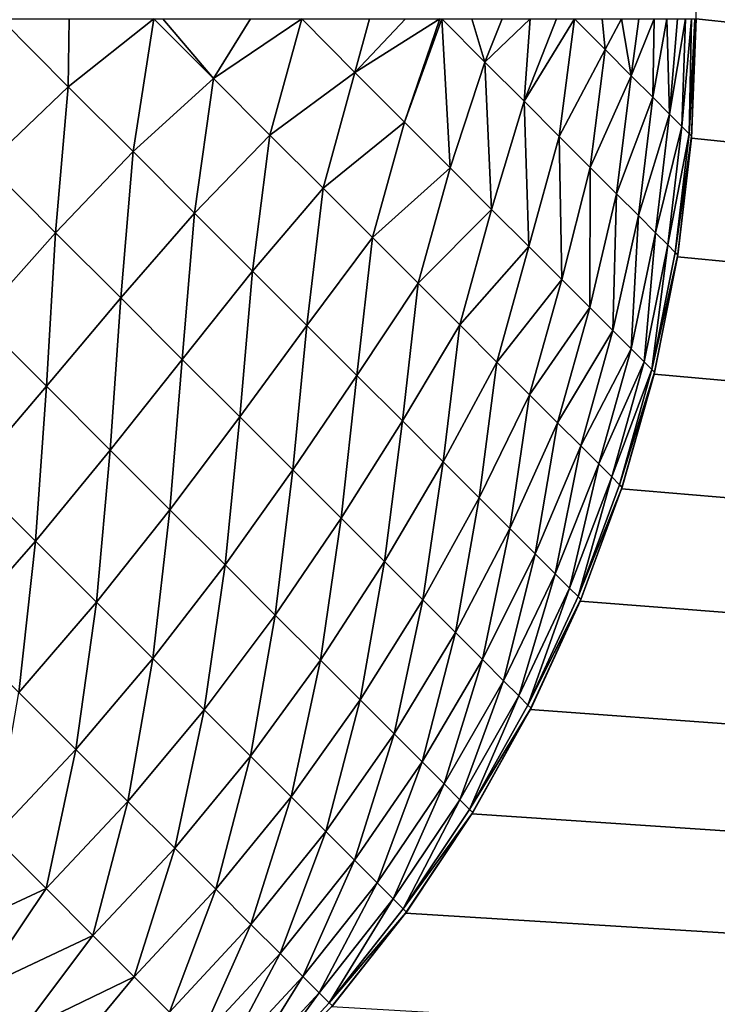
# Model space of a CAD drawing. Extents: x -226 to 226, y -900 to 900.
# Tile 144 of 256: x 42.48 to 43.53, y -878.19 to -876.7. Entities that reach past the tile are written whole.
import ezdxf

# ---------------------------------------------------------------- set-up
doc = ezdxf.new("R2010")
doc.units = 0
doc.header["$LTSCALE"] = 65.185185
for name, color, linetype in [('297', 7, 'CONTINUOUS'), ('3', 7, 'CONTINUOUS'), ('312', 7, 'CONTINUOUS'), ('98', 7, 'CONTINUOUS')]:
    doc.layers.add(name, color=color, linetype=linetype)

msp = doc.modelspace()

# ---------------------------------------------------------------- linework, layer by layer
at = {"layer": '297', "color": 7, "linetype": 'CONTINUOUS'}
for points in [[(43.5, -876.7), (43.4929, -876.8805), (43.5, -876.7, -22.7), (43.5, -876.7)], [(43.5, -876.7, -22.7), (43.4929, -876.8805), (43.4932, -876.8772, -22.7), (43.5, -876.7, -22.7)], [(43.4929, -876.8805), (43.4717, -877.0598), (43.4929, -876.8805, -22.7), (43.4929, -876.8805)], [(43.4929, -876.8805, -22.7), (43.4717, -877.0598), (43.4722, -877.0568, -22.7), (43.4929, -876.8805, -22.7)], [(43.4932, -876.8772, -22.7), (43.4929, -876.8805), (43.4929, -876.8805, -22.7), (43.4932, -876.8772, -22.7)], [(43.4722, -877.0568, -22.7), (43.4717, -877.0598), (43.4717, -877.0598, -22.7), (43.4722, -877.0568, -22.7)], [(43.4717, -877.0598), (43.4365, -877.2369), (43.4717, -877.0598, -22.7), (43.4717, -877.0598)], [(43.4717, -877.0598, -22.7), (43.4365, -877.2369), (43.4371, -877.2341, -22.7), (43.4717, -877.0598, -22.7)], [(43.4365, -877.2369), (43.3874, -877.4107), (43.4365, -877.2369, -22.7), (43.4365, -877.2369)], [(43.4365, -877.2369, -22.7), (43.3874, -877.4107), (43.3883, -877.4082, -22.7), (43.4365, -877.2369, -22.7)], [(43.4371, -877.2341, -22.7), (43.4365, -877.2369), (43.4365, -877.2369, -22.7), (43.4371, -877.2341, -22.7)], [(43.3874, -877.4107), (43.3249, -877.5802), (43.3874, -877.4107, -22.7), (43.3874, -877.4107)], [(43.3874, -877.4107, -22.7), (43.3249, -877.5802), (43.3259, -877.5778, -22.7), (43.3874, -877.4107, -22.7)], [(43.3883, -877.4082, -22.7), (43.3874, -877.4107), (43.3874, -877.4107, -22.7), (43.3883, -877.4082, -22.7)], [(43.3249, -877.5802), (43.2493, -877.7442), (43.3249, -877.5802, -22.7), (43.3249, -877.5802)], [(43.3249, -877.5802, -22.7), (43.2493, -877.7442), (43.2504, -877.7421, -22.7), (43.3249, -877.5802, -22.7)], [(43.3259, -877.5778, -22.7), (43.3249, -877.5802), (43.3249, -877.5802, -22.7), (43.3259, -877.5778, -22.7)], [(43.2504, -877.7421, -22.7), (43.2493, -877.7442), (43.2493, -877.7442, -22.7), (43.2504, -877.7421, -22.7)], [(43.2493, -877.7442), (43.1611, -877.9017), (43.2493, -877.7442, -22.7), (43.2493, -877.7442)], [(43.2493, -877.7442, -22.7), (43.1611, -877.9017), (43.1622, -877.8999, -22.7), (43.2493, -877.7442, -22.7)], [(43.1611, -877.9017), (43.0607, -878.0519), (43.1611, -877.9017, -22.7), (43.1611, -877.9017)], [(43.1611, -877.9017, -22.7), (43.0607, -878.0519), (43.0619, -878.0503, -22.7), (43.1611, -877.9017, -22.7)], [(43.1622, -877.8999, -22.7), (43.1611, -877.9017), (43.1611, -877.9017, -22.7), (43.1622, -877.8999, -22.7)], [(43.0607, -878.0519), (42.9489, -878.1937), (43.0607, -878.0519, -22.7), (43.0607, -878.0519)], [(43.0607, -878.0519, -22.7), (42.9489, -878.1937), (42.9501, -878.1924, -22.7), (43.0607, -878.0519, -22.7)], [(43.0619, -878.0503, -22.7), (43.0607, -878.0519), (43.0607, -878.0519, -22.7), (43.0619, -878.0503, -22.7)]]:
    msp.add_3dface(points, dxfattribs=at)
at = {"layer": '3', "color": 7, "linetype": 'CONTINUOUS'}
for points in [[(74.25, 880), (74.25, -880), (43.5, 876.7), (74.25, 880)], [(43.5, 876.7), (74.25, -880), (43.5, -876.7), (43.5, 876.7)], [(43.5, -876.7), (74.25, -880), (43.4929, -876.8805), (43.5, -876.7)], [(43.4929, -876.8805), (74.25, -880), (43.4717, -877.0598), (43.4929, -876.8805)], [(43.4717, -877.0598), (74.25, -880), (43.4365, -877.2369), (43.4717, -877.0598)], [(43.4365, -877.2369), (74.25, -880), (43.3874, -877.4107), (43.4365, -877.2369)], [(43.3874, -877.4107), (74.25, -880), (43.3249, -877.5802), (43.3874, -877.4107)], [(43.3249, -877.5802), (74.25, -880), (43.2493, -877.7442), (43.3249, -877.5802)], [(43.2493, -877.7442), (74.25, -880), (43.1611, -877.9017), (43.2493, -877.7442)], [(43.1611, -877.9017), (74.25, -880), (43.0607, -878.0519), (43.1611, -877.9017)], [(43.0607, -878.0519), (74.25, -880), (42.9489, -878.1937), (43.0607, -878.0519)]]:
    msp.add_3dface(points, dxfattribs=at)
at = {"layer": '312', "color": 7, "linetype": 'CONTINUOUS'}
for points in [[(42.4485, -876.7, -24.6316), (42.5508, -876.8027, -24.5587), (42.428, -876.9197, -24.6323), (42.4485, -876.7, -24.6316)], [(42.4485, -876.7, -24.6316), (42.5519, -876.7, -24.5607), (42.5508, -876.8027, -24.5587), (42.4485, -876.7, -24.6316)], [(42.5519, -876.7, -24.5607), (42.6803, -876.7, -24.4603), (42.5508, -876.8027, -24.5587), (42.5519, -876.7, -24.5607)], [(42.5508, -876.8027, -24.5587), (42.6803, -876.7, -24.4603), (42.6486, -876.9006, -24.4752), (42.5508, -876.8027, -24.5587)], [(42.6803, -876.7, -24.4603), (42.7703, -876.7902, -24.3781), (42.6486, -876.9006, -24.4752), (42.6803, -876.7, -24.4603)], [(42.6803, -876.7, -24.4603), (42.6937, -876.7, -24.4489), (42.7703, -876.7902, -24.3781), (42.6803, -876.7, -24.4603)], [(42.6937, -876.7, -24.4489), (42.8263, -876.7, -24.3263), (42.7703, -876.7902, -24.3781), (42.6937, -876.7, -24.4489)], [(42.8263, -876.7, -24.3263), (42.9039, -876.7, -24.245), (42.7703, -876.7902, -24.3781), (42.8263, -876.7, -24.3263)], [(42.7703, -876.7902, -24.3781), (42.9039, -876.7, -24.245), (42.8556, -876.8755, -24.2869), (42.7703, -876.7902, -24.3781)], [(42.9039, -876.7, -24.245), (42.9842, -876.7812, -24.1491), (42.8556, -876.8755, -24.2869), (42.9039, -876.7, -24.245)], [(42.9039, -876.7, -24.245), (43.0062, -876.7, -24.1239), (42.9842, -876.7812, -24.1491), (42.9039, -876.7, -24.245)], [(43.0607, -876.7, -24.0519), (43.1124, -876.7, -23.9778), (42.9842, -876.7812, -24.1491), (43.0607, -876.7, -24.0519)], [(42.9842, -876.7812, -24.1491), (43.1124, -876.7, -23.9778), (43.059, -876.856, -24.0452), (42.9842, -876.7812, -24.1491)], [(43.0062, -876.7, -24.1239), (43.0607, -876.7, -24.0519), (42.9842, -876.7812, -24.1491), (43.0062, -876.7, -24.1239)], [(43.1124, -876.7, -23.9778), (43.1155, -876.7, -23.9732), (43.059, -876.856, -24.0452), (43.1124, -876.7, -23.9778)], [(43.059, -876.856, -24.0452), (43.1155, -876.7, -23.9732), (43.1281, -876.925, -23.9337), (43.059, -876.856, -24.0452)], [(43.1155, -876.7, -23.9732), (43.1611, -876.7, -23.9017), (43.1806, -876.7652, -23.8675), (43.1155, -876.7, -23.9732)], [(43.1155, -876.7, -23.9732), (43.1806, -876.7652, -23.8675), (43.1281, -876.925, -23.9337), (43.1155, -876.7, -23.9732)], [(43.1611, -876.7, -23.9017), (43.2067, -876.7, -23.8238), (43.1806, -876.7652, -23.8675), (43.1611, -876.7, -23.9017)], [(43.2067, -876.7, -23.8238), (43.2493, -876.7, -23.7442), (43.1806, -876.7652, -23.8675), (43.2067, -876.7, -23.8238)], [(43.1806, -876.7652, -23.8675), (43.2493, -876.7, -23.7442), (43.2399, -876.8245, -23.7551), (43.1806, -876.7652, -23.8675)], [(43.2887, -876.7, -23.6629), (43.3162, -876.7, -23.6009), (43.2399, -876.8245, -23.7551), (43.2887, -876.7, -23.6629)], [(43.2399, -876.8245, -23.7551), (43.3162, -876.7, -23.6009), (43.2931, -876.8777, -23.6367), (43.2399, -876.8245, -23.7551)], [(43.2493, -876.7, -23.7442), (43.2887, -876.7, -23.6629), (43.2399, -876.8245, -23.7551), (43.2493, -876.7, -23.7442)], [(43.3162, -876.7, -23.6009), (43.3623, -876.7464, -23.4824), (43.2931, -876.8777, -23.6367), (43.3162, -876.7, -23.6009)], [(43.3162, -876.7, -23.6009), (43.3578, -876.7, -23.4961), (43.3623, -876.7464, -23.4824), (43.3162, -876.7, -23.6009)], [(43.3578, -876.7, -23.4961), (43.3874, -876.7, -23.4107), (43.3623, -876.7464, -23.4824), (43.3578, -876.7, -23.4961)], [(43.3623, -876.7464, -23.4824), (43.3874, -876.7, -23.4107), (43.4018, -876.7859, -23.3593), (43.3623, -876.7464, -23.4824)], [(43.3874, -876.7, -23.4107), (43.4136, -876.7, -23.3243), (43.4018, -876.7859, -23.3593), (43.3874, -876.7, -23.4107)], [(43.4136, -876.7, -23.3243), (43.4365, -876.7, -23.2369), (43.4018, -876.7859, -23.3593), (43.4136, -876.7, -23.3243)], [(43.4018, -876.7859, -23.3593), (43.4365, -876.7, -23.2369), (43.4344, -876.8185, -23.2322), (43.4018, -876.7859, -23.3593)], [(43.4365, -876.7, -23.2369), (43.4558, -876.7, -23.1487), (43.4344, -876.8185, -23.2322), (43.4365, -876.7, -23.2369)], [(43.4344, -876.8185, -23.2322), (43.4558, -876.7, -23.1487), (43.46, -876.8441, -23.102), (43.4344, -876.8185, -23.2322)], [(43.4558, -876.7, -23.1487), (43.4717, -876.7, -23.0598), (43.46, -876.8441, -23.102), (43.4558, -876.7, -23.1487)], [(43.4717, -876.7, -23.0598), (43.4841, -876.7, -22.9703), (43.46, -876.8441, -23.102), (43.4717, -876.7, -23.0598)], [(43.46, -876.8441, -23.102), (43.4841, -876.7, -22.9703), (43.4784, -876.8624, -22.9693), (43.46, -876.8441, -23.102)], [(43.4841, -876.7, -22.9703), (43.4929, -876.7, -22.8805), (43.4784, -876.8624, -22.9693), (43.4841, -876.7, -22.9703)], [(43.4784, -876.8624, -22.9693), (43.4929, -876.7, -22.8805), (43.4895, -876.8735, -22.8351), (43.4784, -876.8624, -22.9693)], [(43.5, -876.7, -22.7), (43.4932, -876.8772, -22.7), (43.4895, -876.8735, -22.8351), (43.5, -876.7, -22.7)], [(43.4982, -876.7, -22.7903), (43.5, -876.7, -22.7), (43.4895, -876.8735, -22.8351), (43.4982, -876.7, -22.7903)], [(43.4929, -876.7, -22.8805), (43.4982, -876.7, -22.7903), (43.4895, -876.8735, -22.8351), (43.4929, -876.7, -22.8805)], [(43.2931, -876.8777, -23.6367), (43.3623, -876.7464, -23.4824), (43.3398, -876.9244, -23.513), (43.2931, -876.8777, -23.6367)], [(43.3623, -876.7464, -23.4824), (43.4018, -876.7859, -23.3593), (43.3398, -876.9244, -23.513), (43.3623, -876.7464, -23.4824)], [(43.1281, -876.925, -23.9337), (43.1806, -876.7652, -23.8675), (43.1909, -876.9879, -23.8151), (43.1281, -876.925, -23.9337)], [(43.1806, -876.7652, -23.8675), (43.2399, -876.8245, -23.7551), (43.1909, -876.9879, -23.8151), (43.1806, -876.7652, -23.8675)], [(42.6486, -876.9006, -24.4752), (42.7703, -876.7902, -24.3781), (42.7417, -876.9937, -24.3813), (42.6486, -876.9006, -24.4752)], [(42.7703, -876.7902, -24.3781), (42.8556, -876.8755, -24.2869), (42.7417, -876.9937, -24.3813), (42.7703, -876.7902, -24.3781)], [(42.8556, -876.8755, -24.2869), (42.9842, -876.7812, -24.1491), (42.9359, -876.9558, -24.187), (42.8556, -876.8755, -24.2869)], [(42.9842, -876.7812, -24.1491), (43.059, -876.856, -24.0452), (42.9359, -876.9558, -24.187), (42.9842, -876.7812, -24.1491)], [(43.3398, -876.9244, -23.513), (43.4018, -876.7859, -23.3593), (43.3797, -876.9643, -23.3847), (43.3398, -876.9244, -23.513)], [(43.4018, -876.7859, -23.3593), (43.4344, -876.8185, -23.2322), (43.3797, -876.9643, -23.3847), (43.4018, -876.7859, -23.3593)], [(42.428, -876.9197, -24.6323), (42.5508, -876.8027, -24.5587), (42.5315, -877.0232, -24.5473), (42.428, -876.9197, -24.6323)], [(42.5508, -876.8027, -24.5587), (42.6486, -876.9006, -24.4752), (42.5315, -877.0232, -24.5473), (42.5508, -876.8027, -24.5587)], [(43.3797, -876.9643, -23.3847), (43.4344, -876.8185, -23.2322), (43.4128, -876.9974, -23.2525), (43.3797, -876.9643, -23.3847)], [(43.4344, -876.8185, -23.2322), (43.46, -876.8441, -23.102), (43.4128, -876.9974, -23.2525), (43.4344, -876.8185, -23.2322)], [(43.1909, -876.9879, -23.8151), (43.2399, -876.8245, -23.7551), (43.2473, -877.0443, -23.6901), (43.1909, -876.9879, -23.8151)], [(43.2399, -876.8245, -23.7551), (43.2931, -876.8777, -23.6367), (43.2473, -877.0443, -23.6901), (43.2399, -876.8245, -23.7551)], [(43.4128, -876.9974, -23.2525), (43.46, -876.8441, -23.102), (43.4386, -877.0232, -23.1172), (43.4128, -876.9974, -23.2525)], [(43.46, -876.8441, -23.102), (43.4784, -876.8624, -22.9693), (43.4386, -877.0232, -23.1172), (43.46, -876.8441, -23.102)], [(42.9359, -876.9558, -24.187), (43.059, -876.856, -24.0452), (43.0108, -877.0307, -24.079), (42.9359, -876.9558, -24.187)], [(43.059, -876.856, -24.0452), (43.1281, -876.925, -23.9337), (43.0108, -877.0307, -24.079), (43.059, -876.856, -24.0452)], [(43.4386, -877.0232, -23.1172), (43.4784, -876.8624, -22.9693), (43.4572, -877.0418, -22.9794), (43.4386, -877.0232, -23.1172)], [(43.4784, -876.8624, -22.9693), (43.4895, -876.8735, -22.8351), (43.4572, -877.0418, -22.9794), (43.4784, -876.8624, -22.9693)], [(42.7417, -876.9937, -24.3813), (42.8556, -876.8755, -24.2869), (42.8295, -877.0814, -24.2778), (42.7417, -876.9937, -24.3813)], [(42.8556, -876.8755, -24.2869), (42.9359, -876.9558, -24.187), (42.8295, -877.0814, -24.2778), (42.8556, -876.8755, -24.2869)], [(43.2473, -877.0443, -23.6901), (43.2931, -876.8777, -23.6367), (43.2968, -877.0938, -23.5594), (43.2473, -877.0443, -23.6901)], [(43.2931, -876.8777, -23.6367), (43.3398, -876.9244, -23.513), (43.2968, -877.0938, -23.5594), (43.2931, -876.8777, -23.6367)], [(43.4572, -877.0418, -22.9794), (43.4895, -876.8735, -22.8351), (43.4684, -877.053, -22.8401), (43.4572, -877.0418, -22.9794)], [(43.4895, -876.8735, -22.8351), (43.4932, -876.8772, -22.7), (43.4684, -877.053, -22.8401), (43.4895, -876.8735, -22.8351)], [(43.4932, -876.8772, -22.7), (43.4929, -876.8805, -22.7), (43.4684, -877.053, -22.8401), (43.4932, -876.8772, -22.7)], [(43.4929, -876.8805, -22.7), (43.4722, -877.0568, -22.7), (43.4684, -877.053, -22.8401), (43.4929, -876.8805, -22.7)], [(42.5315, -877.0232, -24.5473), (42.6486, -876.9006, -24.4752), (42.63, -877.1217, -24.4513), (42.5315, -877.0232, -24.5473)], [(42.6486, -876.9006, -24.4752), (42.7417, -876.9937, -24.3813), (42.63, -877.1217, -24.4513), (42.6486, -876.9006, -24.4752)], [(42.428, -876.9197, -24.6323), (42.5315, -877.0232, -24.5473), (42.4156, -877.1533, -24.5992), (42.428, -876.9197, -24.6323)], [(43.0108, -877.0307, -24.079), (43.1281, -876.925, -23.9337), (43.0798, -877.0997, -23.9635), (43.0108, -877.0307, -24.079)], [(43.1281, -876.925, -23.9337), (43.1909, -876.9879, -23.8151), (43.0798, -877.0997, -23.9635), (43.1281, -876.925, -23.9337)], [(43.2968, -877.0938, -23.5594), (43.3398, -876.9244, -23.513), (43.3391, -877.1361, -23.4238), (43.2968, -877.0938, -23.5594)], [(43.3398, -876.9244, -23.513), (43.3797, -876.9643, -23.3847), (43.3391, -877.1361, -23.4238), (43.3398, -876.9244, -23.513)], [(42.8295, -877.0814, -24.2778), (42.9359, -876.9558, -24.187), (42.9114, -877.1633, -24.1651), (42.8295, -877.0814, -24.2778)], [(42.9359, -876.9558, -24.187), (43.0108, -877.0307, -24.079), (42.9114, -877.1633, -24.1651), (42.9359, -876.9558, -24.187)], [(43.3391, -877.1361, -23.4238), (43.3797, -876.9643, -23.3847), (43.3741, -877.1711, -23.2841), (43.3391, -877.1361, -23.4238)], [(43.3797, -876.9643, -23.3847), (43.4128, -876.9974, -23.2525), (43.3741, -877.1711, -23.2841), (43.3797, -876.9643, -23.3847)], [(42.63, -877.1217, -24.4513), (42.7417, -876.9937, -24.3813), (42.723, -877.2147, -24.3448), (42.63, -877.1217, -24.4513)], [(42.7417, -876.9937, -24.3813), (42.8295, -877.0814, -24.2778), (42.723, -877.2147, -24.3448), (42.7417, -876.9937, -24.3813)], [(43.0798, -877.0997, -23.9635), (43.1909, -876.9879, -23.8151), (43.1427, -877.1626, -23.8411), (43.0798, -877.0997, -23.9635)], [(43.1909, -876.9879, -23.8151), (43.2473, -877.0443, -23.6901), (43.1427, -877.1626, -23.8411), (43.1909, -876.9879, -23.8151)], [(43.3741, -877.1711, -23.2841), (43.4128, -876.9974, -23.2525), (43.4016, -877.1986, -23.141), (43.3741, -877.1711, -23.2841)], [(43.4128, -876.9974, -23.2525), (43.4386, -877.0232, -23.1172), (43.4016, -877.1986, -23.141), (43.4128, -876.9974, -23.2525)], [(42.4156, -877.1533, -24.5992), (42.5315, -877.0232, -24.5473), (42.5178, -877.2555, -24.5014), (42.4156, -877.1533, -24.5992)], [(42.5315, -877.0232, -24.5473), (42.63, -877.1217, -24.4513), (42.5178, -877.2555, -24.5014), (42.5315, -877.0232, -24.5473)], [(43.4016, -877.1986, -23.141), (43.4386, -877.0232, -23.1172), (43.4213, -877.2183, -22.9954), (43.4016, -877.1986, -23.141)], [(43.4386, -877.0232, -23.1172), (43.4572, -877.0418, -22.9794), (43.4213, -877.2183, -22.9954), (43.4386, -877.0232, -23.1172)], [(42.9114, -877.1633, -24.1651), (43.0108, -877.0307, -24.079), (42.987, -877.239, -24.0439), (42.9114, -877.1633, -24.1651)], [(43.0108, -877.0307, -24.079), (43.0798, -877.0997, -23.9635), (42.987, -877.239, -24.0439), (43.0108, -877.0307, -24.079)], [(43.1427, -877.1626, -23.8411), (43.2473, -877.0443, -23.6901), (43.1989, -877.2188, -23.7125), (43.1427, -877.1626, -23.8411)], [(43.2473, -877.0443, -23.6901), (43.2968, -877.0938, -23.5594), (43.1989, -877.2188, -23.7125), (43.2473, -877.0443, -23.6901)], [(43.4213, -877.2183, -22.9954), (43.4572, -877.0418, -22.9794), (43.4332, -877.2301, -22.8481), (43.4213, -877.2183, -22.9954)], [(43.4572, -877.0418, -22.9794), (43.4684, -877.053, -22.8401), (43.4332, -877.2301, -22.8481), (43.4572, -877.0418, -22.9794)], [(43.4684, -877.053, -22.8401), (43.4722, -877.0568, -22.7), (43.4332, -877.2301, -22.8481), (43.4684, -877.053, -22.8401)], [(43.4722, -877.0568, -22.7), (43.4717, -877.0598, -22.7), (43.4332, -877.2301, -22.8481), (43.4722, -877.0568, -22.7)], [(43.4717, -877.0598, -22.7), (43.4371, -877.2341, -22.7), (43.4332, -877.2301, -22.8481), (43.4717, -877.0598, -22.7)], [(42.723, -877.2147, -24.3448), (42.8295, -877.0814, -24.2778), (42.8099, -877.3016, -24.2285), (42.723, -877.2147, -24.3448)], [(42.8295, -877.0814, -24.2778), (42.9114, -877.1633, -24.1651), (42.8099, -877.3016, -24.2285), (42.8295, -877.0814, -24.2778)], [(42.987, -877.239, -24.0439), (43.0798, -877.0997, -23.9635), (43.0559, -877.3079, -23.9149), (42.987, -877.239, -24.0439)], [(43.0798, -877.0997, -23.9635), (43.1427, -877.1626, -23.8411), (43.0559, -877.3079, -23.9149), (43.0798, -877.0997, -23.9635)], [(43.1989, -877.2188, -23.7125), (43.2968, -877.0938, -23.5594), (43.2483, -877.2682, -23.5783), (43.1989, -877.2188, -23.7125)], [(43.2968, -877.0938, -23.5594), (43.3391, -877.1361, -23.4238), (43.2483, -877.2682, -23.5783), (43.2968, -877.0938, -23.5594)], [(42.5178, -877.2555, -24.5014), (42.63, -877.1217, -24.4513), (42.6143, -877.352, -24.3926), (42.5178, -877.2555, -24.5014)], [(42.63, -877.1217, -24.4513), (42.723, -877.2147, -24.3448), (42.6143, -877.352, -24.3926), (42.63, -877.1217, -24.4513)], [(43.2483, -877.2682, -23.5783), (43.3391, -877.1361, -23.4238), (43.2906, -877.3105, -23.4394), (43.2483, -877.2682, -23.5783)], [(43.3391, -877.1361, -23.4238), (43.3741, -877.1711, -23.2841), (43.2906, -877.3105, -23.4394), (43.3391, -877.1361, -23.4238)], [(42.4156, -877.1533, -24.5992), (42.5178, -877.2555, -24.5014), (42.4024, -877.3908, -24.5349), (42.4156, -877.1533, -24.5992)], [(42.8099, -877.3016, -24.2285), (42.9114, -877.1633, -24.1651), (42.8902, -877.3819, -24.103), (42.8099, -877.3016, -24.2285)], [(42.9114, -877.1633, -24.1651), (42.987, -877.239, -24.0439), (42.8902, -877.3819, -24.103), (42.9114, -877.1633, -24.1651)], [(43.0559, -877.3079, -23.9149), (43.1427, -877.1626, -23.8411), (43.1177, -877.3696, -23.7789), (43.0559, -877.3079, -23.9149)], [(43.1427, -877.1626, -23.8411), (43.1989, -877.2188, -23.7125), (43.1177, -877.3696, -23.7789), (43.1427, -877.1626, -23.8411)], [(43.2906, -877.3105, -23.4394), (43.3741, -877.1711, -23.2841), (43.3255, -877.3454, -23.2964), (43.2906, -877.3105, -23.4394)], [(43.3741, -877.1711, -23.2841), (43.4016, -877.1986, -23.141), (43.3255, -877.3454, -23.2964), (43.3741, -877.1711, -23.2841)], [(43.3255, -877.3454, -23.2964), (43.4016, -877.1986, -23.141), (43.3529, -877.3727, -23.1502), (43.3255, -877.3454, -23.2964)], [(43.4016, -877.1986, -23.141), (43.4213, -877.2183, -22.9954), (43.3529, -877.3727, -23.1502), (43.4016, -877.1986, -23.141)], [(42.6143, -877.352, -24.3926), (42.723, -877.2147, -24.3448), (42.7044, -877.4421, -24.2735), (42.6143, -877.352, -24.3926)], [(42.723, -877.2147, -24.3448), (42.8099, -877.3016, -24.2285), (42.7044, -877.4421, -24.2735), (42.723, -877.2147, -24.3448)], [(43.1177, -877.3696, -23.7789), (43.1989, -877.2188, -23.7125), (43.172, -877.4239, -23.6367), (43.1177, -877.3696, -23.7789)], [(43.1989, -877.2188, -23.7125), (43.2483, -877.2682, -23.5783), (43.172, -877.4239, -23.6367), (43.1989, -877.2188, -23.7125)], [(43.3529, -877.3727, -23.1502), (43.4213, -877.2183, -22.9954), (43.3725, -877.3924, -23.0015), (43.3529, -877.3727, -23.1502)], [(43.4213, -877.2183, -22.9954), (43.4332, -877.2301, -22.8481), (43.3725, -877.3924, -23.0015), (43.4213, -877.2183, -22.9954)], [(43.3725, -877.3924, -23.0015), (43.4332, -877.2301, -22.8481), (43.3843, -877.4042, -22.8512), (43.3725, -877.3924, -23.0015)], [(43.4332, -877.2301, -22.8481), (43.4371, -877.2341, -22.7), (43.3843, -877.4042, -22.8512), (43.4332, -877.2301, -22.8481)], [(43.4371, -877.2341, -22.7), (43.4365, -877.2369, -22.7), (43.3843, -877.4042, -22.8512), (43.4371, -877.2341, -22.7)], [(43.4365, -877.2369, -22.7), (43.3883, -877.4082, -22.7), (43.3843, -877.4042, -22.8512), (43.4365, -877.2369, -22.7)], [(42.8902, -877.3819, -24.103), (42.987, -877.239, -24.0439), (42.9633, -877.455, -23.9691), (42.8902, -877.3819, -24.103)], [(42.987, -877.239, -24.0439), (43.0559, -877.3079, -23.9149), (42.9633, -877.455, -23.9691), (42.987, -877.239, -24.0439)], [(42.4024, -877.3908, -24.5349), (42.5178, -877.2555, -24.5014), (42.5011, -877.4895, -24.4245), (42.4024, -877.3908, -24.5349)], [(42.5178, -877.2555, -24.5014), (42.6143, -877.352, -24.3926), (42.5011, -877.4895, -24.4245), (42.5178, -877.2555, -24.5014)], [(43.172, -877.4239, -23.6367), (43.2483, -877.2682, -23.5783), (43.2184, -877.4704, -23.489), (43.172, -877.4239, -23.6367)], [(43.2483, -877.2682, -23.5783), (43.2906, -877.3105, -23.4394), (43.2184, -877.4704, -23.489), (43.2483, -877.2682, -23.5783)], [(42.7044, -877.4421, -24.2735), (42.8099, -877.3016, -24.2285), (42.7878, -877.5255, -24.1448), (42.7044, -877.4421, -24.2735)], [(42.8099, -877.3016, -24.2285), (42.8902, -877.3819, -24.103), (42.7878, -877.5255, -24.1448), (42.8099, -877.3016, -24.2285)], [(42.9633, -877.455, -23.9691), (43.0559, -877.3079, -23.9149), (43.0289, -877.5206, -23.8276), (42.9633, -877.455, -23.9691)], [(43.0559, -877.3079, -23.9149), (43.1177, -877.3696, -23.7789), (43.0289, -877.5206, -23.8276), (43.0559, -877.3079, -23.9149)], [(43.2184, -877.4704, -23.489), (43.2906, -877.3105, -23.4394), (43.2568, -877.5088, -23.3368), (43.2184, -877.4704, -23.489)], [(43.2906, -877.3105, -23.4394), (43.3255, -877.3454, -23.2964), (43.2568, -877.5088, -23.3368), (43.2906, -877.3105, -23.4394)], [(42.5011, -877.4895, -24.4245), (42.6143, -877.352, -24.3926), (42.5934, -877.5817, -24.3035), (42.5011, -877.4895, -24.4245)], [(42.6143, -877.352, -24.3926), (42.7044, -877.4421, -24.2735), (42.5934, -877.5817, -24.3035), (42.6143, -877.352, -24.3926)], [(43.2568, -877.5088, -23.3368), (43.3255, -877.3454, -23.2964), (43.2869, -877.5388, -23.1808), (43.2568, -877.5088, -23.3368)], [(43.3255, -877.3454, -23.2964), (43.3529, -877.3727, -23.1502), (43.2869, -877.5388, -23.1808), (43.3255, -877.3454, -23.2964)], [(43.0289, -877.5206, -23.8276), (43.1177, -877.3696, -23.7789), (43.0866, -877.5783, -23.6794), (43.0289, -877.5206, -23.8276)], [(43.1177, -877.3696, -23.7789), (43.172, -877.4239, -23.6367), (43.0866, -877.5783, -23.6794), (43.1177, -877.3696, -23.7789)], [(42.7878, -877.5255, -24.1448), (42.8902, -877.3819, -24.103), (42.8638, -877.6015, -24.0073), (42.7878, -877.5255, -24.1448)], [(42.8902, -877.3819, -24.103), (42.9633, -877.455, -23.9691), (42.8638, -877.6015, -24.0073), (42.8902, -877.3819, -24.103)], [(43.2869, -877.5388, -23.1808), (43.3529, -877.3727, -23.1502), (43.3085, -877.5605, -23.0221), (43.2869, -877.5388, -23.1808)], [(43.3529, -877.3727, -23.1502), (43.3725, -877.3924, -23.0015), (43.3085, -877.5605, -23.0221), (43.3529, -877.3727, -23.1502)], [(42.4024, -877.3908, -24.5349), (42.5011, -877.4895, -24.4245), (42.3826, -877.6248, -24.4425), (42.4024, -877.3908, -24.5349)], [(43.3085, -877.5605, -23.0221), (43.3725, -877.3924, -23.0015), (43.3215, -877.5735, -22.8615), (43.3085, -877.5605, -23.0221)], [(43.3725, -877.3924, -23.0015), (43.3843, -877.4042, -22.8512), (43.3215, -877.5735, -22.8615), (43.3725, -877.3924, -23.0015)], [(43.3843, -877.4042, -22.8512), (43.3883, -877.4082, -22.7), (43.3215, -877.5735, -22.8615), (43.3843, -877.4042, -22.8512)], [(43.3883, -877.4082, -22.7), (43.3874, -877.4107, -22.7), (43.3215, -877.5735, -22.8615), (43.3883, -877.4082, -22.7)], [(43.3874, -877.4107, -22.7), (43.3259, -877.5778, -22.7), (43.3215, -877.5735, -22.8615), (43.3874, -877.4107, -22.7)], [(43.0866, -877.5783, -23.6794), (43.172, -877.4239, -23.6367), (43.136, -877.6277, -23.5253), (43.0866, -877.5783, -23.6794)], [(43.172, -877.4239, -23.6367), (43.2184, -877.4704, -23.489), (43.136, -877.6277, -23.5253), (43.172, -877.4239, -23.6367)], [(42.5934, -877.5817, -24.3035), (42.7044, -877.4421, -24.2735), (42.6786, -877.667, -24.1726), (42.5934, -877.5817, -24.3035)], [(42.7044, -877.4421, -24.2735), (42.7878, -877.5255, -24.1448), (42.6786, -877.667, -24.1726), (42.7044, -877.4421, -24.2735)], [(42.8638, -877.6015, -24.0073), (42.9633, -877.455, -23.9691), (42.932, -877.6697, -23.8619), (42.8638, -877.6015, -24.0073)], [(42.9633, -877.455, -23.9691), (43.0289, -877.5206, -23.8276), (42.932, -877.6697, -23.8619), (42.9633, -877.455, -23.9691)], [(43.136, -877.6277, -23.5253), (43.2184, -877.4704, -23.489), (43.1769, -877.6686, -23.3662), (43.136, -877.6277, -23.5253)], [(43.2184, -877.4704, -23.489), (43.2568, -877.5088, -23.3368), (43.1769, -877.6686, -23.3662), (43.2184, -877.4704, -23.489)], [(42.3826, -877.6248, -24.4425), (42.5011, -877.4895, -24.4245), (42.4759, -877.7182, -24.3203), (42.3826, -877.6248, -24.4425)], [(42.5011, -877.4895, -24.4245), (42.5934, -877.5817, -24.3035), (42.4759, -877.7182, -24.3203), (42.5011, -877.4895, -24.4245)], [(42.932, -877.6697, -23.8619), (43.0289, -877.5206, -23.8276), (42.9919, -877.7296, -23.7094), (42.932, -877.6697, -23.8619)], [(43.0289, -877.5206, -23.8276), (43.0866, -877.5783, -23.6794), (42.9919, -877.7296, -23.7094), (43.0289, -877.5206, -23.8276)], [(43.1769, -877.6686, -23.3662), (43.2568, -877.5088, -23.3368), (43.2089, -877.7006, -23.2032), (43.1769, -877.6686, -23.3662)], [(43.2568, -877.5088, -23.3368), (43.2869, -877.5388, -23.1808), (43.2089, -877.7006, -23.2032), (43.2568, -877.5088, -23.3368)], [(42.6786, -877.667, -24.1726), (42.7878, -877.5255, -24.1448), (42.7564, -877.7448, -24.0327), (42.6786, -877.667, -24.1726)], [(42.7878, -877.5255, -24.1448), (42.8638, -877.6015, -24.0073), (42.7564, -877.7448, -24.0327), (42.7878, -877.5255, -24.1448)], [(43.2089, -877.7006, -23.2032), (43.2869, -877.5388, -23.1808), (43.2319, -877.7236, -23.0371), (43.2089, -877.7006, -23.2032)], [(43.2869, -877.5388, -23.1808), (43.3085, -877.5605, -23.0221), (43.2319, -877.7236, -23.0371), (43.2869, -877.5388, -23.1808)], [(43.2319, -877.7236, -23.0371), (43.3085, -877.5605, -23.0221), (43.2458, -877.7375, -22.8691), (43.2319, -877.7236, -23.0371)], [(43.3085, -877.5605, -23.0221), (43.3215, -877.5735, -22.8615), (43.2458, -877.7375, -22.8691), (43.3085, -877.5605, -23.0221)], [(42.9919, -877.7296, -23.7094), (43.0866, -877.5783, -23.6794), (43.0433, -877.781, -23.5507), (42.9919, -877.7296, -23.7094)], [(43.0866, -877.5783, -23.6794), (43.136, -877.6277, -23.5253), (43.0433, -877.781, -23.5507), (43.0866, -877.5783, -23.6794)], [(43.3215, -877.5735, -22.8615), (43.3259, -877.5778, -22.7), (43.2458, -877.7375, -22.8691), (43.3215, -877.5735, -22.8615)], [(43.3259, -877.5778, -22.7), (43.3249, -877.5802, -22.7), (43.2458, -877.7375, -22.8691), (43.3259, -877.5778, -22.7)], [(43.3249, -877.5802, -22.7), (43.2504, -877.7421, -22.7), (43.2458, -877.7375, -22.8691), (43.3249, -877.5802, -22.7)], [(42.4759, -877.7182, -24.3203), (42.5934, -877.5817, -24.3035), (42.5622, -877.8045, -24.1881), (42.4759, -877.7182, -24.3203)], [(42.5934, -877.5817, -24.3035), (42.6786, -877.667, -24.1726), (42.5622, -877.8045, -24.1881), (42.5934, -877.5817, -24.3035)], [(42.7564, -877.7448, -24.0327), (42.8638, -877.6015, -24.0073), (42.8262, -877.8146, -23.8846), (42.7564, -877.7448, -24.0327)], [(42.8638, -877.6015, -24.0073), (42.932, -877.6697, -23.8619), (42.8262, -877.8146, -23.8846), (42.8638, -877.6015, -24.0073)], [(43.0433, -877.781, -23.5507), (43.136, -877.6277, -23.5253), (43.0858, -877.8234, -23.3869), (43.0433, -877.781, -23.5507)], [(43.136, -877.6277, -23.5253), (43.1769, -877.6686, -23.3662), (43.0858, -877.8234, -23.3869), (43.136, -877.6277, -23.5253)], [(42.5622, -877.8045, -24.1881), (42.6786, -877.667, -24.1726), (42.6409, -877.8832, -24.0468), (42.5622, -877.8045, -24.1881)], [(42.6786, -877.667, -24.1726), (42.7564, -877.7448, -24.0327), (42.6409, -877.8832, -24.0468), (42.6786, -877.667, -24.1726)], [(42.8262, -877.8146, -23.8846), (42.932, -877.6697, -23.8619), (42.8876, -877.876, -23.7292), (42.8262, -877.8146, -23.8846)], [(42.932, -877.6697, -23.8619), (42.9919, -877.7296, -23.7094), (42.8876, -877.876, -23.7292), (42.932, -877.6697, -23.8619)], [(43.0858, -877.8234, -23.3869), (43.1769, -877.6686, -23.3662), (43.119, -877.8567, -23.2189), (43.0858, -877.8234, -23.3869)], [(43.1769, -877.6686, -23.3662), (43.2089, -877.7006, -23.2032), (43.119, -877.8567, -23.2189), (43.1769, -877.6686, -23.3662)], [(43.119, -877.8567, -23.2189), (43.2089, -877.7006, -23.2032), (43.143, -877.8807, -23.0477), (43.119, -877.8567, -23.2189)], [(43.2089, -877.7006, -23.2032), (43.2319, -877.7236, -23.0371), (43.143, -877.8807, -23.0477), (43.2089, -877.7006, -23.2032)], [(42.4759, -877.7182, -24.3203), (42.5622, -877.8045, -24.1881), (42.4382, -877.9359, -24.1932), (42.4759, -877.7182, -24.3203)], [(43.143, -877.8807, -23.0477), (43.2319, -877.7236, -23.0371), (43.1574, -877.8951, -22.8744), (43.143, -877.8807, -23.0477)], [(43.2319, -877.7236, -23.0371), (43.2458, -877.7375, -22.8691), (43.1574, -877.8951, -22.8744), (43.2319, -877.7236, -23.0371)], [(42.8876, -877.876, -23.7292), (42.9919, -877.7296, -23.7094), (42.9402, -877.9285, -23.5675), (42.8876, -877.876, -23.7292)], [(42.9919, -877.7296, -23.7094), (43.0433, -877.781, -23.5507), (42.9402, -877.9285, -23.5675), (42.9919, -877.7296, -23.7094)], [(43.2458, -877.7375, -22.8691), (43.2504, -877.7421, -22.7), (43.1574, -877.8951, -22.8744), (43.2458, -877.7375, -22.8691)], [(43.2504, -877.7421, -22.7), (43.2493, -877.7442, -22.7), (43.1574, -877.8951, -22.8744), (43.2504, -877.7421, -22.7)], [(42.6409, -877.8832, -24.0468), (42.7564, -877.7448, -24.0327), (42.7116, -877.9538, -23.8972), (42.6409, -877.8832, -24.0468)], [(42.7564, -877.7448, -24.0327), (42.8262, -877.8146, -23.8846), (42.7116, -877.9538, -23.8972), (42.7564, -877.7448, -24.0327)], [(43.2493, -877.7442, -22.7), (43.1622, -877.8999, -22.7), (43.1574, -877.8951, -22.8744), (43.2493, -877.7442, -22.7)], [(42.9402, -877.9285, -23.5675), (43.0433, -877.781, -23.5507), (42.9836, -877.972, -23.4005), (42.9402, -877.9285, -23.5675)], [(43.0433, -877.781, -23.5507), (43.0858, -877.8234, -23.3869), (42.9836, -877.972, -23.4005), (43.0433, -877.781, -23.5507)], [(42.4382, -877.9359, -24.1932), (42.5622, -877.8045, -24.1881), (42.5172, -878.0149, -24.0514), (42.4382, -877.9359, -24.1932)], [(42.5622, -877.8045, -24.1881), (42.6409, -877.8832, -24.0468), (42.5172, -878.0149, -24.0514), (42.5622, -877.8045, -24.1881)], [(42.7116, -877.9538, -23.8972), (42.8262, -877.8146, -23.8846), (42.7737, -878.0159, -23.7402), (42.7116, -877.9538, -23.8972)], [(42.8262, -877.8146, -23.8846), (42.8876, -877.876, -23.7292), (42.7737, -878.0159, -23.7402), (42.8262, -877.8146, -23.8846)], [(42.9836, -877.972, -23.4005), (43.0858, -877.8234, -23.3869), (43.0177, -878.0061, -23.2292), (42.9836, -877.972, -23.4005)], [(43.0858, -877.8234, -23.3869), (43.119, -877.8567, -23.2189), (43.0177, -878.0061, -23.2292), (43.0858, -877.8234, -23.3869)], [(43.0177, -878.0061, -23.2292), (43.119, -877.8567, -23.2189), (43.0422, -878.0306, -23.0546), (43.0177, -878.0061, -23.2292)], [(43.119, -877.8567, -23.2189), (43.143, -877.8807, -23.0477), (43.0422, -878.0306, -23.0546), (43.119, -877.8567, -23.2189)], [(42.7737, -878.0159, -23.7402), (42.8876, -877.876, -23.7292), (42.8269, -878.0691, -23.5768), (42.7737, -878.0159, -23.7402)], [(42.8876, -877.876, -23.7292), (42.9402, -877.9285, -23.5675), (42.8269, -878.0691, -23.5768), (42.8876, -877.876, -23.7292)], [(42.5172, -878.0149, -24.0514), (42.6409, -877.8832, -24.0468), (42.588, -878.0857, -23.9013), (42.5172, -878.0149, -24.0514)], [(42.6409, -877.8832, -24.0468), (42.7116, -877.9538, -23.8972), (42.588, -878.0857, -23.9013), (42.6409, -877.8832, -24.0468)], [(43.0422, -878.0306, -23.0546), (43.143, -877.8807, -23.0477), (43.057, -878.0454, -22.8778), (43.0422, -878.0306, -23.0546)], [(43.143, -877.8807, -23.0477), (43.1574, -877.8951, -22.8744), (43.057, -878.0454, -22.8778), (43.143, -877.8807, -23.0477)], [(43.1574, -877.8951, -22.8744), (43.1622, -877.8999, -22.7), (43.057, -878.0454, -22.8778), (43.1574, -877.8951, -22.8744)], [(43.1622, -877.8999, -22.7), (43.1611, -877.9017, -22.7), (43.057, -878.0454, -22.8778), (43.1622, -877.8999, -22.7)], [(43.1611, -877.9017, -22.7), (43.0619, -878.0503, -22.7), (43.057, -878.0454, -22.8778), (43.1611, -877.9017, -22.7)], [(42.4382, -877.9359, -24.1932), (42.5172, -878.0149, -24.0514), (42.3427, -878.0958, -24.1269), (42.4382, -877.9359, -24.1932)], [(42.8269, -878.0691, -23.5768), (42.9402, -877.9285, -23.5675), (42.8709, -878.1131, -23.408), (42.8269, -878.0691, -23.5768)], [(42.9402, -877.9285, -23.5675), (42.9836, -877.972, -23.4005), (42.8709, -878.1131, -23.408), (42.9402, -877.9285, -23.5675)], [(42.588, -878.0857, -23.9013), (42.7116, -877.9538, -23.8972), (42.6504, -878.1481, -23.7437), (42.588, -878.0857, -23.9013)], [(42.7116, -877.9538, -23.8972), (42.7737, -878.0159, -23.7402), (42.6504, -878.1481, -23.7437), (42.7116, -877.9538, -23.8972)], [(42.8709, -878.1131, -23.408), (42.9836, -877.972, -23.4005), (42.9054, -878.1476, -23.2348), (42.8709, -878.1131, -23.408)], [(42.9836, -877.972, -23.4005), (43.0177, -878.0061, -23.2292), (42.9054, -878.1476, -23.2348), (42.9836, -877.972, -23.4005)], [(42.9054, -878.1476, -23.2348), (43.0177, -878.0061, -23.2292), (42.9302, -878.1724, -23.0584), (42.9054, -878.1476, -23.2348)], [(43.0177, -878.0061, -23.2292), (43.0422, -878.0306, -23.0546), (42.9302, -878.1724, -23.0584), (43.0177, -878.0061, -23.2292)], [(42.3427, -878.0958, -24.1269), (42.5172, -878.0149, -24.0514), (42.4143, -878.1675, -23.9891), (42.3427, -878.0958, -24.1269)], [(42.5172, -878.0149, -24.0514), (42.588, -878.0857, -23.9013), (42.4143, -878.1675, -23.9891), (42.5172, -878.0149, -24.0514)], [(42.6504, -878.1481, -23.7437), (42.7737, -878.0159, -23.7402), (42.7038, -878.2015, -23.5798), (42.6504, -878.1481, -23.7437)], [(42.7737, -878.0159, -23.7402), (42.8269, -878.0691, -23.5768), (42.7038, -878.2015, -23.5798), (42.7737, -878.0159, -23.7402)], [(42.9302, -878.1724, -23.0584), (43.0422, -878.0306, -23.0546), (42.9451, -878.1874, -22.8798), (42.9302, -878.1724, -23.0584)], [(43.0422, -878.0306, -23.0546), (43.057, -878.0454, -22.8778), (42.9451, -878.1874, -22.8798), (43.0422, -878.0306, -23.0546)], [(43.057, -878.0454, -22.8778), (43.0619, -878.0503, -22.7), (42.9451, -878.1874, -22.8798), (43.057, -878.0454, -22.8778)], [(43.0619, -878.0503, -22.7), (43.0607, -878.0519, -22.7), (42.9451, -878.1874, -22.8798), (43.0619, -878.0503, -22.7)], [(43.0607, -878.0519, -22.7), (42.9501, -878.1924, -22.7), (42.9451, -878.1874, -22.8798), (43.0607, -878.0519, -22.7)], [(42.7038, -878.2015, -23.5798), (42.8269, -878.0691, -23.5768), (42.748, -878.2457, -23.4104), (42.7038, -878.2015, -23.5798)], [(42.8269, -878.0691, -23.5768), (42.8709, -878.1131, -23.408), (42.748, -878.2457, -23.4104), (42.8269, -878.0691, -23.5768)], [(42.4143, -878.1675, -23.9891), (42.588, -878.0857, -23.9013), (42.4786, -878.2317, -23.8441), (42.4143, -878.1675, -23.9891)], [(42.588, -878.0857, -23.9013), (42.6504, -878.1481, -23.7437), (42.4786, -878.2317, -23.8441), (42.588, -878.0857, -23.9013)], [(42.748, -878.2457, -23.4104), (42.8709, -878.1131, -23.408), (42.7826, -878.2803, -23.2367), (42.748, -878.2457, -23.4104)], [(42.8709, -878.1131, -23.408), (42.9054, -878.1476, -23.2348), (42.7826, -878.2803, -23.2367), (42.8709, -878.1131, -23.408)], [(42.4786, -878.2317, -23.8441), (42.6504, -878.1481, -23.7437), (42.535, -878.2881, -23.6928), (42.4786, -878.2317, -23.8441)], [(42.6504, -878.1481, -23.7437), (42.7038, -878.2015, -23.5798), (42.535, -878.2881, -23.6928), (42.6504, -878.1481, -23.7437)], [(42.7826, -878.2803, -23.2367), (42.9054, -878.1476, -23.2348), (42.8075, -878.3052, -23.0596), (42.7826, -878.2803, -23.2367)], [(42.9054, -878.1476, -23.2348), (42.9302, -878.1724, -23.0584), (42.8075, -878.3052, -23.0596), (42.9054, -878.1476, -23.2348)], [(42.4143, -878.1675, -23.9891), (42.4786, -878.2317, -23.8441), (42.3167, -878.3238, -23.8859), (42.4143, -878.1675, -23.9891)], [(42.8075, -878.3052, -23.0596), (42.9302, -878.1724, -23.0584), (42.8225, -878.3202, -22.8804), (42.8075, -878.3052, -23.0596)], [(42.9302, -878.1724, -23.0584), (42.9451, -878.1874, -22.8798), (42.8225, -878.3202, -22.8804), (42.9302, -878.1724, -23.0584)], [(42.9451, -878.1874, -22.8798), (42.9501, -878.1924, -22.7), (42.8225, -878.3202, -22.8804), (42.9451, -878.1874, -22.8798)]]:
    msp.add_3dface(points, dxfattribs=at)
at = {"layer": '98', "color": 7, "linetype": 'CONTINUOUS'}
for points in [[(37.25, -900, 6.9), (56.25, -900, 6.9), (56.25, 900, 6.9), (37.25, -900, 6.9)], [(37.25, -900, 6.9), (56.25, 900, 6.9), (37.25, 900, 6.9), (37.25, -900, 6.9)]]:
    msp.add_3dface(points, dxfattribs=at)

doc.saveas('drawing.dxf')
